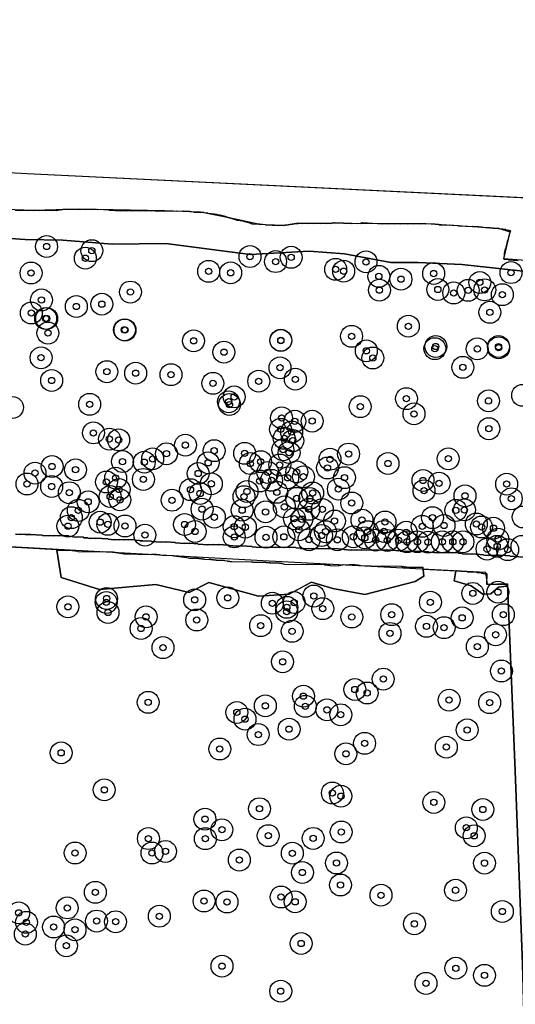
# Model space of a CAD drawing. Header units: inches. Extents: x 128668 to 131679, y 413272 to 413787.
# Tile 66 of 116: x 130432 to 130511, y 413401 to 413558. Entities that reach past the tile are written whole.
import ezdxf

# ---------------------------------------------------------------- set-up
doc = ezdxf.new("R2010")
doc.units = ezdxf.units.IN
doc.header["$MEASUREMENT"] = 0
doc.header["$PDMODE"] = 33
doc.header["$PDSIZE"] = -3
for name, color, linetype in [('Niet gedetecteerde gebieden (D-gebied) (ca. 44.659 m2)', 1, 'Continuous'), ('Onderzoeksgebied Capelsche UW (ca. 743.790 m2)', 5, 'Continuous'), ('Significante objecten binnen onderzoeksgebied', 3, 'Continuous'), ('Veiligheidsmarge objecten d.d. 230531', 6, 'Continuous'), ('Verstoorde gebieden (C-gebied) (ca. 90.096 m2)', 40, 'Continuous'), ('Vrijgegeven gebieden (A+B gebied) (ca. 609.035 m2)', 3, 'Continuous')]:
    doc.layers.add(name, color=color, linetype=linetype)

msp = doc.modelspace()

# ---------------------------------------------------------------- linework, layer by layer
at = {"layer": 'Niet gedetecteerde gebieden (D-gebied) (ca. 44.659 m2)'}
for points in [[(130329.94, 413539.37, 0), (130433.21, 413533.81, 0), (130543.9, 413528.43, 0)], [(130518.51, 413519.48, 0), (130509.43, 413520.14, 0), (130510.42, 413524.39, 0), (130508.62, 413524.99, 0), (130496.97, 413525.73, 0), (130485.06, 413525.79, 0), (130476.6, 413525.85, 0), (130474.28, 413525.48, 0), (130471.33, 413525.59, 0), (130469.94, 413525.72, 0), (130466.27, 413526.52, 0), (130460.92, 413527.62, 0), (130455.18, 413527.83, 0), (130441.52, 413528.09, 0), (130434.2, 413527.89, 0), (130417.91, 413528.44, 0)], [(130431.37, 413476.13, 0), (130432.12, 413476.08, 0), (130432.17, 413476.13, 0), (130432.92, 413476.08, 0), (130432.97, 413476.12, 0), (130433.72, 413476.07, 0), (130433.77, 413476.12, 0), (130435.62, 413475.99, 0), (130435.67, 413475.94, 0), (130436.66, 413475.87, 0), (130436.72, 413475.92, 0), (130437.46, 413475.87, 0), (130437.52, 413475.92, 0), (130438.27, 413475.87, 0), (130438.32, 413475.91, 0), (130438.92, 413475.87, 0), (130438.97, 413475.92, 0), (130439.82, 413475.86, 0), (130439.87, 413475.81, 0), (130440.46, 413475.77, 0), (130440.51, 413475.71, 0), (130441.16, 413475.67, 0), (130441.21, 413475.72, 0), (130442.21, 413475.65, 0), (130442.26, 413475.59, 0), (130442.91, 413475.55, 0), (130442.95, 413475.5, 0), (130443.35, 413475.47, 0), (130443.4, 413475.52, 0), (130444.15, 413475.47, 0), (130444.21, 413475.51, 0), (130446.1, 413475.38, 0), (130446.15, 413475.33, 0), (130447.1, 413475.27, 0), (130447.15, 413475.31, 0), (130447.9, 413475.26, 0), (130447.95, 413475.31, 0), (130448.7, 413475.26, 0), (130448.75, 413475.31, 0), (130449.4, 413475.26, 0), (130449.45, 413475.31, 0), (130450.4, 413475.24, 0), (130450.45, 413475.19, 0), (130451.2, 413475.14, 0), (130451.24, 413475.09, 0), (130451.64, 413475.06, 0), (130451.69, 413475.11, 0), (130453.04, 413475.02, 0), (130453.09, 413474.96, 0), (130454.58, 413474.86, 0), (130454.64, 413474.91, 0), (130455.39, 413474.86, 0), (130455.44, 413474.9, 0), (130456.89, 413474.81, 0), (130456.93, 413474.75, 0), (130458.38, 413474.65, 0), (130458.43, 413474.7, 0), (130459.13, 413474.65, 0), (130459.18, 413474.7, 0), (130460.53, 413474.61, 0), (130460.58, 413474.56, 0), (130462.12, 413474.45, 0), (130462.18, 413474.5, 0), (130462.93, 413474.45, 0), (130462.98, 413474.49, 0), (130463.73, 413474.44, 0), (130463.78, 413474.49, 0), (130465.48, 413474.37, 0), (130465.52, 413474.32, 0), (130466.67, 413474.24, 0), (130466.72, 413474.29, 0), (130467.47, 413474.24, 0), (130467.52, 413474.29, 0), (130469.12, 413474.18, 0), (130469.17, 413474.12, 0), (130470.41, 413474.04, 0), (130470.47, 413474.09, 0), (130471.22, 413474.04, 0), (130471.27, 413474.08, 0), (130472.02, 413474.03, 0), (130472.07, 413474.08, 0), (130472.82, 413474.03, 0), (130472.87, 413474.07, 0), (130473.62, 413474.02, 0), (130473.67, 413474.07, 0), (130474.42, 413474.02, 0), (130474.47, 413474.07, 0), (130475.12, 413474.02, 0), (130475.18, 413474.07, 0), (130476.17, 413474, 0), (130476.22, 413473.95, 0), (130476.87, 413473.9, 0), (130476.92, 413473.85, 0), (130477.36, 413473.82, 0), (130477.42, 413473.87, 0), (130478.17, 413473.82, 0), (130478.22, 413473.86, 0), (130478.92, 413473.82, 0), (130478.97, 413473.86, 0), (130479.72, 413473.81, 0), (130479.77, 413473.86, 0), (130480.52, 413473.81, 0), (130480.57, 413473.85, 0), (130481.32, 413473.8, 0), (130481.38, 413473.85, 0), (130482.12, 413473.8, 0), (130482.18, 413473.84, 0), (130483.82, 413473.73, 0), (130483.87, 413473.68, 0), (130485.07, 413473.6, 0), (130485.12, 413473.65, 0), (130485.87, 413473.6, 0), (130485.92, 413473.64, 0), (130486.67, 413473.59, 0), (130486.72, 413473.64, 0), (130487.47, 413473.59, 0), (130487.52, 413473.63, 0), (130488.27, 413473.58, 0), (130488.33, 413473.63, 0), (130489.07, 413473.58, 0), (130489.13, 413473.63, 0), (130489.88, 413473.57, 0), (130489.93, 413473.62, 0), (130490.68, 413473.57, 0), (130490.73, 413473.62, 0), (130492.83, 413473.48, 0), (130492.87, 413473.42, 0), (130493.62, 413473.37, 0), (130493.67, 413473.42, 0), (130494.42, 413473.37, 0), (130494.48, 413473.41, 0), (130495.22, 413473.36, 0), (130495.28, 413473.41, 0), (130495.97, 413473.36, 0), (130496.03, 413473.41, 0), (130497.38, 413473.32, 0), (130497.42, 413473.26, 0), (130498.97, 413473.16, 0), (130499.02, 413473.21, 0), (130499.77, 413473.16, 0), (130499.82, 413473.2, 0), (130500.57, 413473.15, 0), (130500.62, 413473.2, 0), (130501.22, 413473.16, 0), (130501.28, 413473.2, 0), (130502.12, 413473.15, 0), (130502.17, 413473.09, 0), (130502.77, 413473.05, 0), (130502.82, 413473, 0), (130503.51, 413472.95, 0), (130503.57, 413473, 0), (130504.32, 413472.95, 0), (130504.37, 413472.99, 0), (130506.16, 413472.87, 0), (130506.21, 413472.82, 0), (130507.26, 413472.75, 0), (130507.31, 413472.8, 0), (130508.06, 413472.74, 0), (130508.11, 413472.79, 0), (130508.86, 413472.74, 0), (130508.91, 413472.79, 0), (130510.41, 413472.69, 0), (130510.46, 413472.63, 0), (130511.8, 413472.54, 0)], [(130513.53, 413367.01, 0), (130512.4, 413407.45, 0), (130511.26, 413438.34, 0), (130510.03, 413468.19, 0), (130506.8, 413468.1, 0), (130506.53, 413470.03, 0), (130470.91, 413471.87, 0), (130422.72, 413474.53, 0)]]:
    msp.add_polyline3d(points, dxfattribs=at)
at = {"layer": 'Onderzoeksgebied Capelsche UW (ca. 743.790 m2)'}
msp.add_lwpolyline([(130089.54, 413558.37), (130160.34, 413551.54), (130245.27, 413544.66), (130329.94, 413539.37), (130433.21, 413533.81), (130596.45, 413525.88), (130794.34, 413521.64), (130920.33, 413521.11)], dxfattribs=at)
at = {"layer": 'Significante objecten binnen onderzoeksgebied'}
for p in [(130436.32, 413522.12), (130442.52, 413520.25), (130443.56, 413521.45), (130468.84, 413520.51), (130475.43, 413520.4), (130472.94, 413519.71), (130487.4, 413519.66), (130433.84, 413517.88), (130462.23, 413518.15), (130465.76, 413517.92), (130482.54, 413518.47), (130483.83, 413518.18), (130489.44, 413517.36), (130498.22, 413517.8), (130510.57, 413517.95), (130492.98, 413516.9), (130505.59, 413516.38), (130449.73, 413514.84), (130489.54, 413515.14), (130498.88, 413515.25), (130501.42, 413514.7), (130503.73, 413515.12), (130506.38, 413515.18), (130509.19, 413514.42), (130435.5, 413513.58), (130441.07, 413512.53), (130445.16, 413512.9), (130433.89, 413511.49), (130507.2, 413511.61), (130436.18, 413510.62), (130436.33, 413510.62), (130494.17, 413509.38), (130436.53, 413508.29), (130448.77, 413508.81), (130448.86, 413508.77), (130485.09, 413507.77), (130459.82, 413507.05), (130473.77, 413507.09), (130473.78, 413507.14), (130498.55, 413506.14), (130508.58, 413506.13), (130464.67, 413505.24), (130487.44, 413505.45), (130498.4, 413505.8), (130505.18, 413505.76), (130508.6, 413505.94), (130435.44, 413504.34), (130488.48, 413504.3), (130445.96, 413502.11), (130450.56, 413501.88), (130456.21, 413501.64), (130473.65, 413502.74), (130502.88, 413502.81), (130437.13, 413500.71), (130462.91, 413500.25), (130470.24, 413500.59), (130476.1, 413500.91), (130443.2, 413496.9), (130465.42, 413497.31), (130465.56, 413496.86), (130466.31, 413498.09), (130493.86, 413497.81), (130506.98, 413497.45), (130486.47, 413496.52), (130495.07, 413495.37), (130473.89, 413494.73), (130476.01, 413494.19), (130478.79, 413494.22), (130443.81, 413492.33), (130473.73, 413492.9), (130475.51, 413492.48), (130507.03, 413493), (130446.37, 413491.34), (130447.84, 413491.21), (130458.52, 413490.38), (130474.32, 413491.46), (130475.7, 413491.09), (130455.49, 413489), (130463.12, 413489.5), (130468, 413489.06), (130474.11, 413489.64), (130475.09, 413489.19), (130484.61, 413488.95), (130448.46, 413487.75), (130451.94, 413487.66), (130453.29, 413488.18), (130462.15, 413487.55), (130468.89, 413487.43), (130470.54, 413487.73), (130473.6, 413487.21), (130481.64, 413488.12), (130490.91, 413487.44), (130500.54, 413488.2), (130434.47, 413485.91), (130437.2, 413486.96), (130440.95, 413486.44), (130460.56, 413485.85), (130471.69, 413486.02), (130476.32, 413486.1), (130481.23, 413486.73), (130433.18, 413484.16), (130445.89, 413484.48), (130447.36, 413485.11), (130451.8, 413484.9), (130462.67, 413484.2), (130470.4, 413484.64), (130472.3, 413484.75), (130474.86, 413485.15), (130477.39, 413485.32), (130483.95, 413485.18), (130496.5, 413484.73), (130499.08, 413484.29), (130509.88, 413484.15), (130437.14, 413483.76), (130439.95, 413482.77), (130447.91, 413483.29), (130459.33, 413483.26), (130460.87, 413482.65), (130468.37, 413482.97), (130473.13, 413482.83), (130478.87, 413482.73), (130482.98, 413483.35), (130496.67, 413483.09), (130442.97, 413481.32), (130446.49, 413482.16), (130448.04, 413481.63), (130456.39, 413481.57), (130467.88, 413482.14), (130476.3, 413481.88), (130478.41, 413481.84), (130485.11, 413481.13), (130503.22, 413482.27), (130510.62, 413481.81), (130441.4, 413479.95), (130461.18, 413480.15), (130467.59, 413479.98), (130471.33, 413479.71), (130474.33, 413480.51), (130478.25, 413480.12), (130480.41, 413480.1), (130501.75, 413479.95), (130503.13, 413480.03), (130440.27, 413478.78), (130444.89, 413478.07), (130446.11, 413477.72), (130458.38, 413477.7), (130463.15, 413478.86), (130475.95, 413478.61), (130477.13, 413478.54), (130482.35, 413478.25), (130486.75, 413478.4), (130490.43, 413478.1), (130498.02, 413478.78), (130505.04, 413477.78), (130439.73, 413477.43), (130448.86, 413477.46), (130460.06, 413476.58), (130466.31, 413477.34), (130468.09, 413477.27), (130476.66, 413476.84), (130480.92, 413476.54), (130487.64, 413476.54), (130490.27, 413476.59), (130493.81, 413476.46), (130496.39, 413477.4), (130499.87, 413477.54), (130505.87, 413477.3), (130507.78, 413477.11), (130452.04, 413476), (130466.33, 413475.71), (130471.41, 413475.66), (130474.25, 413475.72), (130478.28, 413475.26), (130480.29, 413475.94), (130482.82, 413475.25), (130485.36, 413475.73), (130487.2, 413475.56), (130488.92, 413475.2), (130490.8, 413475.15), (130492.62, 413475.18), (130493.94, 413474.93), (130495.62, 413474.92), (130497.32, 413474.87), (130499.59, 413474.92), (130501.28, 413474.92), (130502.89, 413474.92), (130508.48, 413475.36), (130506.75, 413473.76), (130508.36, 413474.2), (130510.04, 413473.68), (130504.47, 413466.68), (130508.48, 413466.88), (130445.86, 413465.24), (130445.91, 413465.87), (130460, 413465.65), (130465.29, 413465.98), (130472.42, 413465.11), (130475.91, 413465.22), (130479.05, 413466.26), (130497.69, 413465.27), (130439.73, 413464.54), (130446.14, 413463.63), (130474.71, 413463.75), (130474.73, 413464.46), (130480.48, 413464.24), (130452.23, 413462.94), (130460.33, 413462.44), (130485.12, 413462.92), (130491.51, 413463.29), (130502.77, 413462.78), (130509.36, 413463.28), (130451.43, 413461.07), (130470.55, 413461.52), (130475.58, 413460.63), (130497.07, 413461.43), (130499.88, 413461.21), (130491.23, 413460.29), (130508.11, 413460.07), (130454.93, 413458.02), (130505.2, 413458.16), (130474.05, 413455.75), (130509.05, 413454.28), (130490.15, 413452.99), (130485.61, 413451.32), (130477.39, 413450.26), (130487.58, 413450.77), (130500.68, 413449.63), (130452.56, 413449.27), (130471.29, 413448.71), (130477.69, 413448.63), (130481.14, 413448.07), (130507.16, 413449.23), (130466.74, 413447.66), (130468.05, 413446.58), (130483.36, 413447.29), (130475.09, 413444.99), (130503.57, 413444.87), (130470.16, 413444.12), (130464.01, 413441.81), (130487.17, 413442.73), (130500.23, 413442.12), (130438.65, 413441.2), (130484.18, 413441.05), (130445.54, 413435.29), (130482.02, 413434.79), (130483.38, 413434.28), (130470.37, 413432.27), (130498.24, 413433.28), (130506.07, 413432.15), (130461.64, 413430.6), (130464.35, 413428.91), (130503.43, 413429.23), (130452.6, 413427.5), (130461.71, 413427.49), (130471.76, 413427.96), (130478.95, 413427.53), (130483.43, 413428.55), (130504.69, 413427.94), (130440.88, 413425.2), (130453.18, 413425.19), (130455.33, 413425.45), (130475.61, 413425.16), (130467.14, 413424.07), (130482.68, 413423.6), (130506.34, 413423.58), (130477.23, 413422.08), (130483.32, 413420.09), (130444.12, 413418.91), (130473.82, 413418.16), (130489.79, 413418.45), (130501.71, 413419.25), (130439.62, 413416.42), (130461.5, 413417.53), (130465.16, 413417.37), (130476.06, 413417.39), (130431.85, 413415.64), (130454.35, 413415.09), (130509.2, 413415.85), (130433.1, 413414.11), (130437.44, 413413.37), (130444.31, 413414.32), (130447.35, 413414.21), (130495.14, 413413.87), (130432.93, 413412.24), (130440.86, 413412.93), (130439.49, 413410.37), (130477.02, 413410.73), (130464.36, 413407.11), (130501.76, 413406.78), (130506.34, 413405.64), (130496.98, 413404.36), (130473.76, 413403.12)]:
    msp.add_point(p, dxfattribs=at)
at = {"layer": 'Veiligheidsmarge objecten d.d. 230531', "color": 6, "linetype": 'Continuous', "lineweight": 25}
for centre in [(130436.32, 413522.12), (130443.56, 413521.45), (130468.84, 413520.51), (130442.52, 413520.25), (130472.94, 413519.71), (130475.43, 413520.4), (130487.4, 413519.66), (130433.84, 413517.88), (130462.23, 413518.15), (130465.76, 413517.92), (130482.54, 413518.47), (130483.83, 413518.18), (130489.44, 413517.36), (130498.22, 413517.8), (130510.57, 413517.95), (130492.98, 413516.9), (130505.59, 413516.38), (130449.73, 413514.84), (130489.54, 413515.14), (130498.88, 413515.25), (130501.42, 413514.7), (130503.73, 413515.12), (130506.38, 413515.18), (130509.19, 413514.42), (130435.5, 413513.58), (130445.16, 413512.9), (130433.89, 413511.49), (130441.07, 413512.53), (130507.2, 413511.61), (130436.18, 413510.62), (130436.33, 413510.62), (130436.53, 413508.29), (130448.77, 413508.81), (130448.86, 413508.77), (130494.17, 413509.38), (130459.82, 413507.05), (130473.77, 413507.09), (130473.78, 413507.14), (130485.09, 413507.77), (130464.67, 413505.24), (130487.44, 413505.45), (130498.4, 413505.8), (130498.55, 413506.14), (130505.18, 413505.76), (130508.58, 413506.13), (130508.6, 413505.94), (130435.44, 413504.34), (130488.48, 413504.3), (130445.96, 413502.11), (130450.56, 413501.88), (130456.21, 413501.64), (130473.65, 413502.74), (130502.88, 413502.81), (130437.13, 413500.71), (130462.91, 413500.25), (130470.24, 413500.59), (130476.1, 413500.91), (130443.2, 413496.9), (130465.42, 413497.31), (130466.31, 413498.09), (130493.86, 413497.81), (130506.98, 413497.45), (130512.45, 413498.33), (130430.88, 413496.4), (130465.56, 413496.86), (130486.47, 413496.52), (130495.07, 413495.37), (130473.89, 413494.73), (130476.01, 413494.19), (130478.79, 413494.22), (130443.81, 413492.33), (130473.73, 413492.9), (130475.51, 413492.48), (130507.03, 413493), (130446.37, 413491.34), (130447.84, 413491.21), (130474.32, 413491.46), (130475.7, 413491.09), (130458.52, 413490.38), (130463.12, 413489.5), (130468, 413489.06), (130474.11, 413489.64), (130475.09, 413489.19), (130448.46, 413487.75), (130451.94, 413487.66), (130453.29, 413488.18), (130455.49, 413489), (130462.15, 413487.55), (130470.54, 413487.73), (130481.64, 413488.12), (130484.61, 413488.95), (130500.54, 413488.2), (130434.47, 413485.91), (130437.2, 413486.96), (130440.95, 413486.44), (130468.89, 413487.43), (130471.69, 413486.02), (130473.6, 413487.21), (130476.32, 413486.1), (130481.23, 413486.73), (130490.91, 413487.44), (130445.89, 413484.48), (130447.36, 413485.11), (130451.8, 413484.9), (130460.56, 413485.85), (130470.4, 413484.64), (130472.3, 413484.75), (130474.86, 413485.15), (130477.39, 413485.32), (130483.95, 413485.18), (130496.5, 413484.73), (130433.18, 413484.16), (130437.14, 413483.76), (130439.95, 413482.77), (130447.91, 413483.29), (130459.33, 413483.26), (130462.67, 413484.2), (130468.37, 413482.97), (130473.13, 413482.83), (130478.87, 413482.73), (130482.98, 413483.35), (130496.67, 413483.09), (130499.08, 413484.29), (130509.88, 413484.15), (130442.97, 413481.32), (130446.49, 413482.16), (130448.04, 413481.63), (130456.39, 413481.57), (130460.87, 413482.65), (130467.88, 413482.14), (130476.3, 413481.88), (130478.41, 413481.84), (130503.22, 413482.27), (130510.62, 413481.81), (130441.4, 413479.95), (130461.18, 413480.15), (130467.59, 413479.98), (130471.33, 413479.71), (130474.33, 413480.51), (130478.25, 413480.12), (130480.41, 413480.1), (130485.11, 413481.13), (130501.75, 413479.95), (130503.13, 413480.03), (130440.27, 413478.78), (130444.89, 413478.07), (130463.15, 413478.86), (130475.95, 413478.61), (130477.13, 413478.54), (130482.35, 413478.25), (130486.75, 413478.4), (130490.43, 413478.1), (130498.02, 413478.78), (130512.52, 413478.89), (130439.73, 413477.43), (130446.11, 413477.72), (130448.86, 413477.46), (130458.38, 413477.7), (130460.06, 413476.58), (130466.31, 413477.34), (130468.09, 413477.27), (130476.66, 413476.84), (130480.92, 413476.54), (130487.64, 413476.54), (130490.27, 413476.59), (130493.81, 413476.46), (130496.39, 413477.4), (130499.87, 413477.54), (130505.04, 413477.78), (130505.87, 413477.3), (130507.78, 413477.11), (130452.04, 413476), (130466.33, 413475.71), (130471.41, 413475.66), (130474.25, 413475.72), (130478.28, 413475.26), (130480.29, 413475.94), (130482.82, 413475.25), (130485.36, 413475.73), (130487.2, 413475.56), (130488.92, 413475.2), (130490.8, 413475.15), (130492.62, 413475.18), (130493.94, 413474.93), (130495.62, 413474.92), (130497.32, 413474.87), (130499.59, 413474.92), (130501.28, 413474.92), (130502.89, 413474.92), (130508.48, 413475.36), (130506.75, 413473.76), (130508.36, 413474.2), (130510.04, 413473.68), (130512.33, 413474.2), (130445.91, 413465.87), (130460, 413465.65), (130465.29, 413465.98), (130479.05, 413466.26), (130504.47, 413466.68), (130508.48, 413466.88), (130439.73, 413464.54), (130445.86, 413465.24), (130472.42, 413465.11), (130474.73, 413464.46), (130475.91, 413465.22), (130480.48, 413464.24), (130497.69, 413465.27), (130446.14, 413463.63), (130452.23, 413462.94), (130460.33, 413462.44), (130474.71, 413463.75), (130485.12, 413462.92), (130491.51, 413463.29), (130502.77, 413462.78), (130509.36, 413463.28), (130451.43, 413461.07), (130470.55, 413461.52), (130497.07, 413461.43), (130499.88, 413461.21), (130475.58, 413460.63), (130491.23, 413460.29), (130508.11, 413460.07), (130454.93, 413458.02), (130505.2, 413458.16), (130474.05, 413455.75), (130490.15, 413452.99), (130509.05, 413454.28), (130485.61, 413451.32), (130477.39, 413450.26), (130487.58, 413450.77), (130452.56, 413449.27), (130471.29, 413448.71), (130477.69, 413448.63), (130500.68, 413449.63), (130507.16, 413449.23), (130466.74, 413447.66), (130468.05, 413446.58), (130481.14, 413448.07), (130483.36, 413447.29), (130475.09, 413444.99), (130470.16, 413444.12), (130503.57, 413444.87), (130464.01, 413441.81), (130487.17, 413442.73), (130500.23, 413442.12), (130438.65, 413441.2), (130484.18, 413441.05), (130445.54, 413435.29), (130482.02, 413434.79), (130483.38, 413434.28), (130498.24, 413433.28), (130470.37, 413432.27), (130506.07, 413432.15), (130461.64, 413430.6), (130503.43, 413429.23), (130464.35, 413428.91), (130471.76, 413427.96), (130483.43, 413428.55), (130504.69, 413427.94), (130452.6, 413427.5), (130461.71, 413427.49), (130478.95, 413427.53), (130440.88, 413425.2), (130453.18, 413425.19), (130455.33, 413425.45), (130475.61, 413425.16), (130467.14, 413424.07), (130482.68, 413423.6), (130506.34, 413423.58), (130477.23, 413422.08), (130483.32, 413420.09), (130444.12, 413418.91), (130489.79, 413418.45), (130501.71, 413419.25), (130461.5, 413417.53), (130465.16, 413417.37), (130473.82, 413418.16), (130476.06, 413417.39), (130431.85, 413415.64), (130439.62, 413416.42), (130454.35, 413415.09), (130509.2, 413415.85), (130433.1, 413414.11), (130444.31, 413414.32), (130447.35, 413414.21), (130495.14, 413413.87), (130432.93, 413412.24), (130437.44, 413413.37), (130440.86, 413412.93), (130439.49, 413410.37), (130477.02, 413410.73), (130464.36, 413407.11), (130501.76, 413406.78), (130506.34, 413405.64), (130496.98, 413404.36), (130473.76, 413403.12)]:
    msp.add_circle(centre, 1.75, dxfattribs=at)
at = {"layer": 'Verstoorde gebieden (C-gebied) (ca. 90.096 m2)'}
for points in [[(130431.3, 413527.95), (130432.2, 413527.9), (130432.25, 413527.95), (130433.2, 413527.9), (130433.25, 413527.94), (130434.2, 413527.89), (130434.25, 413527.94), (130435.2, 413527.89), (130435.25, 413527.93), (130436.2, 413527.88), (130436.26, 413527.93), (130437.2, 413527.88), (130437.26, 413527.92), (130437.91, 413527.89), (130437.96, 413527.93), (130438.11, 413527.93), (130438.16, 413527.97), (130438.36, 413527.96), (130438.41, 413528.01), (130438.56, 413528), (130438.62, 413528.05), (130438.92, 413528.03), (130438.97, 413528.08), (130440.52, 413528.09), (130441.47, 413528.04), (130441.52, 413528.09), (130442.47, 413528.04), (130442.52, 413528.08), (130443.47, 413528.03), (130443.52, 413528.08), (130444.47, 413528.02), (130444.53, 413528.07), (130446.27, 413527.98), (130446.32, 413527.92), (130448.17, 413527.82), (130448.22, 413527.87), (130449.17, 413527.82), (130449.22, 413527.86), (130450.12, 413527.81), (130450.17, 413527.86), (130451.12, 413527.81), (130451.17, 413527.86), (130452.12, 413527.8), (130452.17, 413527.85), (130453.12, 413527.8), (130453.18, 413527.85), (130454.12, 413527.79), (130454.18, 413527.84), (130455.13, 413527.79), (130455.18, 413527.84), (130456.13, 413527.78), (130456.18, 413527.83), (130457.13, 413527.78), (130457.18, 413527.82), (130458.13, 413527.77), (130458.18, 413527.82), (130459.18, 413527.76), (130459.23, 413527.71), (130459.83, 413527.68), (130459.87, 413527.63), (130460.87, 413527.57), (130460.92, 413527.62), (130461.42, 413527.59), (130461.47, 413527.54), (130462.07, 413527.5), (130462.12, 413527.45), (130462.67, 413527.42), (130462.71, 413527.37), (130463.11, 413527.35), (130463.16, 413527.29), (130463.56, 413527.27), (130463.61, 413527.22), (130464.01, 413527.2), (130464.05, 413527.15), (130464.25, 413527.13), (130464.3, 413527.08), (130464.45, 413527.07), (130464.5, 413527.02), (130464.7, 413527.01), (130464.74, 413526.96), (130464.89, 413526.95), (130464.94, 413526.9), (130465.09, 413526.89), (130465.14, 413526.83), (130465.34, 413526.82), (130465.38, 413526.77), (130465.53, 413526.76), (130465.58, 413526.71), (130465.73, 413526.7), (130465.78, 413526.65), (130465.88, 413526.64), (130465.93, 413526.59), (130466.07, 413526.58), (130466.12, 413526.53), (130466.27, 413526.52), (130466.32, 413526.47), (130466.47, 413526.46), (130466.52, 413526.41), (130466.67, 413526.4), (130466.71, 413526.35), (130467.21, 413526.32), (130467.26, 413526.27), (130467.71, 413526.24), (130467.76, 413526.19), (130467.91, 413526.18), (130467.95, 413526.13), (130468.15, 413526.12), (130468.2, 413526.07), (130468.35, 413526.06), (130468.4, 413526), (130468.55, 413526), (130468.59, 413525.94), (130468.74, 413525.94), (130468.79, 413525.88), (130468.94, 413525.87), (130468.99, 413525.82), (130469.14, 413525.81), (130469.18, 413525.76), (130471.28, 413525.64), (130471.33, 413525.59), (130473.47, 413525.47), (130473.53, 413525.52), (130474.28, 413525.48), (130474.33, 413525.53), (130474.48, 413525.52), (130474.53, 413525.57), (130474.73, 413525.55), (130474.78, 413525.6), (130474.93, 413525.59), (130474.99, 413525.64), (130475.19, 413525.63), (130475.24, 413525.68), (130475.44, 413525.67), (130475.49, 413525.71), (130475.64, 413525.7), (130475.69, 413525.75), (130475.89, 413525.74), (130475.95, 413525.79), (130476.15, 413525.78), (130476.2, 413525.82), (130476.55, 413525.81), (130476.6, 413525.85), (130477.2, 413525.82), (130477.25, 413525.87), (130478.05, 413525.82), (130478.1, 413525.87), (130479.05, 413525.82), (130479.1, 413525.86), (130480.05, 413525.81), (130480.11, 413525.86), (130481.05, 413525.81), (130481.11, 413525.85), (130481.71, 413525.82), (130481.76, 413525.87), (130481.91, 413525.86), (130481.96, 413525.91), (130482.11, 413525.9), (130482.16, 413525.95), (130482.36, 413525.93), (130482.42, 413525.98), (130483.76, 413525.91), (130483.81, 413525.86), (130485.06, 413525.79), (130485.11, 413525.83), (130486.01, 413525.78), (130486.06, 413525.83), (130486.46, 413525.81), (130486.51, 413525.86), (130486.61, 413525.85), (130486.67, 413525.9), (130486.77, 413525.89), (130486.82, 413525.94), (130490.01, 413525.76), (130490.07, 413525.81), (130491.02, 413525.76), (130491.07, 413525.81), (130492.02, 413525.75), (130492.07, 413525.8), (130492.97, 413525.75), (130493.02, 413525.8), (130493.97, 413525.75), (130494.02, 413525.79), (130494.97, 413525.74), (130495.02, 413525.79), (130495.97, 413525.74), (130496.02, 413525.78), (130496.97, 413525.73), (130497.03, 413525.78), (130497.97, 413525.72), (130498.03, 413525.77), (130498.43, 413525.75), (130498.47, 413525.7), (130499.02, 413525.67), (130499.07, 413525.61), (130500.67, 413525.53), (130500.72, 413525.57), (130502.17, 413525.49), (130502.21, 413525.44), (130504.36, 413525.32), (130504.41, 413525.37), (130505.31, 413525.32), (130505.36, 413525.27), (130505.86, 413525.24), (130505.91, 413525.19), (130507.05, 413525.12), (130507.11, 413525.17), (130507.16, 413525.17), (130507.2, 413525.12), (130507.7, 413525.09), (130507.75, 413525.04), (130509.25, 413524.95), (130509.29, 413524.9), (130509.64, 413524.88), (130509.69, 413524.83), (130509.94, 413524.81), (130509.99, 413524.76), (130510.24, 413524.75), (130510.28, 413524.7), (130510.43, 413524.69), (130510.48, 413524.63), (130510.48, 413524.58), (130510.43, 413524.54), (130510.42, 413524.39), (130510.37, 413524.34), (130510.35, 413524.14), (130510.3, 413524.09), (130510.29, 413523.89), (130510.24, 413523.85), (130510.23, 413523.7), (130510.18, 413523.65), (130510.17, 413523.45), (130510.11, 413523.4), (130510.11, 413523.25), (130510.05, 413523.21), (130510.04, 413523.01), (130509.99, 413522.96), (130509.98, 413522.76), (130509.93, 413522.71), (130509.91, 413522.51), (130509.86, 413522.47), (130509.85, 413522.32), (130509.8, 413522.27), (130509.79, 413522.07), (130509.74, 413522.02), (130509.73, 413521.87), (130509.68, 413521.82), (130509.66, 413521.62), (130509.61, 413521.58), (130509.6, 413521.38), (130509.55, 413521.33), (130509.54, 413521.13), (130509.48, 413521.08), (130509.43, 413520.09), (130510.13, 413520.05), (130510.18, 413519.99), (130511.72, 413519.91)], [(130514.03, 413518.04), (130502.72, 413519.24), (130495.73, 413519.58), (130491.38, 413519.56), (130488.24, 413520.14), (130483.96, 413520.93), (130478.3, 413521.36), (130468.9, 413520.85), (130463.98, 413521.48), (130455.4, 413522.59), (130446.87, 413522.51), (130438.91, 413523.15), (130432.87, 413523.23), (130428.16, 413523.54)]]:
    msp.add_lwpolyline(points, dxfattribs=at)
for points in [[(130465.93, 413471.8), (130469.02, 413471.74), (130469.23, 413471.73), (130469.28, 413471.68), (130470.63, 413471.65), (130470.68, 413471.7), (130471.38, 413471.69), (130471.43, 413471.64), (130471.98, 413471.63), (130472.02, 413471.57), (130473.47, 413471.55), (130473.52, 413471.49), (130473.87, 413471.49), (130473.92, 413471.44), (130474.22, 413471.43), (130474.27, 413471.38), (130477.92, 413471.31), (130477.97, 413471.35), (130480.72, 413471.3), (130480.77, 413471.25), (130481.17, 413471.24), (130481.22, 413471.19), (130481.62, 413471.18), (130481.67, 413471.13), (130482.92, 413471.1), (130482.97, 413471.15), (130483.12, 413471.15), (130483.17, 413471.2), (130483.37, 413471.19), (130483.42, 413471.24), (130483.67, 413471.24), (130483.72, 413471.29), (130484.72, 413471.27), (130484.77, 413471.32), (130485.57, 413471.3), (130485.62, 413471.25), (130486.02, 413471.24), (130486.07, 413471.19), (130486.42, 413471.18), (130486.47, 413471.13), (130489.97, 413471.06), (130490.02, 413471.11), (130493.07, 413471.05), (130493.12, 413471), (130493.47, 413470.99), (130493.51, 413470.94), (130493.86, 413470.93), (130493.91, 413470.88), (130495.46, 413470.85), (130495.51, 413470.9), (130496.49, 413470.88), (130496.63, 413469.44), (130495.27, 413468.6), (130487.18, 413466.51), (130482.08, 413467.45), (130478.66, 413468.5), (130475.1, 413466.58), (130470.18, 413466.25), (130462.25, 413468.42), (130459.1, 413466.85), (130453.8, 413468.1), (130444.78, 413467.3), (130438.65, 413469.22), (130437.95, 413473.57), (130439.71, 413473.53), (130439.76, 413473.58), (130440.36, 413473.57), (130440.41, 413473.52), (130440.86, 413473.51), (130440.91, 413473.46), (130441.26, 413473.45), (130441.31, 413473.4), (130445.26, 413473.32), (130445.31, 413473.37), (130446.91, 413473.33), (130446.96, 413473.28), (130447.31, 413473.28), (130447.35, 413473.23), (130447.7, 413473.22), (130447.75, 413473.17), (130448, 413473.16), (130448.05, 413473.11), (130448.35, 413473.11), (130448.4, 413473.05), (130448.7, 413473.05), (130448.75, 413473), (130453.1, 413472.91), (130453.15, 413472.96), (130453.85, 413472.94), (130453.9, 413472.89), (130454.35, 413472.88), (130454.4, 413472.83), (130454.85, 413472.82), (130454.9, 413472.77), (130456.55, 413472.74), (130456.6, 413472.69), (130457.04, 413472.68), (130457.09, 413472.63), (130457.44, 413472.62), (130457.49, 413472.57), (130457.84, 413472.56), (130457.89, 413472.51), (130458.24, 413472.5), (130458.29, 413472.45), (130458.64, 413472.45), (130458.69, 413472.4), (130458.99, 413472.39), (130459.04, 413472.34), (130459.99, 413472.32), (130460.04, 413472.37), (130460.09, 413472.37), (130460.14, 413472.32), (130460.59, 413472.31), (130460.64, 413472.26), (130461.04, 413472.25), (130461.09, 413472.2), (130461.44, 413472.19), (130461.48, 413472.14), (130462.33, 413472.12), (130462.39, 413472.17), (130462.54, 413472.17), (130462.58, 413472.12), (130462.98, 413472.11), (130463.03, 413472.06), (130463.38, 413472.05), (130463.43, 413472), (130464.73, 413471.97), (130464.78, 413471.92), (130465.18, 413471.91), (130465.23, 413471.86), (130465.58, 413471.86), (130465.63, 413471.8)], [(130503.1, 413470.24), (130503.55, 413470.18), (130503.6, 413470.13), (130505.05, 413470.1), (130505.1, 413470.05), (130505.45, 413470.05), (130505.5, 413470), (130505.8, 413469.99), (130505.85, 413469.94), (130506.1, 413469.93), (130506.14, 413469.88), (130506.64, 413469.87), (130506.69, 413469.82), (130506.66, 413468.17), (130509.81, 413468.11), (130509.86, 413468.06), (130509.85, 413467.85), (130508.6, 413467.67), (130507.37, 413466.63), (130506.06, 413466.54), (130504.23, 413467.91), (130501.51, 413468.69), (130501.77, 413470.27), (130502.4, 413470.26), (130502.45, 413470.31), (130502.6, 413470.3), (130502.65, 413470.25)]]:
    msp.add_lwpolyline(points, close=True, dxfattribs=at)
at = {"layer": 'Vrijgegeven gebieden (A+B gebied) (ca. 609.035 m2)'}
for points in [[(130428.16, 413523.54, 0), (130432.87, 413523.23, 0), (130438.91, 413523.15, 0), (130446.87, 413522.51, 0), (130455.4, 413522.59, 0), (130463.98, 413521.48, 0), (130468.9, 413520.85, 0), (130478.3, 413521.36, 0), (130483.96, 413520.93, 0), (130488.24, 413520.14, 0), (130491.38, 413519.56, 0), (130495.73, 413519.58, 0), (130502.72, 413519.24, 0), (130514.03, 413518.04, 0)], [(130511.8, 413472.54, 0), (130510.46, 413472.63, 0), (130510.41, 413472.69, 0), (130508.91, 413472.79, 0), (130508.86, 413472.74, 0), (130508.11, 413472.79, 0), (130508.06, 413472.74, 0), (130507.31, 413472.8, 0), (130507.26, 413472.75, 0), (130506.21, 413472.82, 0), (130506.16, 413472.87, 0), (130504.37, 413472.99, 0), (130504.32, 413472.95, 0), (130503.57, 413473, 0), (130503.51, 413472.95, 0), (130502.82, 413473, 0), (130502.77, 413473.05, 0), (130502.17, 413473.09, 0), (130502.12, 413473.15, 0), (130501.28, 413473.2, 0), (130501.22, 413473.16, 0), (130500.62, 413473.2, 0), (130500.57, 413473.15, 0), (130499.82, 413473.2, 0), (130499.77, 413473.16, 0), (130499.02, 413473.21, 0), (130498.97, 413473.16, 0), (130497.42, 413473.26, 0), (130497.38, 413473.32, 0), (130496.03, 413473.41, 0), (130495.97, 413473.36, 0), (130495.28, 413473.41, 0), (130495.22, 413473.36, 0), (130494.48, 413473.41, 0), (130494.42, 413473.37, 0), (130493.67, 413473.42, 0), (130493.62, 413473.37, 0), (130492.87, 413473.42, 0), (130492.83, 413473.48, 0), (130490.73, 413473.62, 0), (130490.68, 413473.57, 0), (130489.93, 413473.62, 0), (130489.88, 413473.57, 0), (130489.13, 413473.63, 0), (130489.07, 413473.58, 0), (130488.33, 413473.63, 0), (130488.27, 413473.58, 0), (130487.52, 413473.63, 0), (130487.47, 413473.59, 0), (130486.72, 413473.64, 0), (130486.67, 413473.59, 0), (130485.92, 413473.64, 0), (130485.87, 413473.6, 0), (130485.12, 413473.65, 0), (130485.07, 413473.6, 0), (130483.87, 413473.68, 0), (130483.82, 413473.73, 0), (130482.18, 413473.84, 0), (130482.12, 413473.8, 0), (130481.38, 413473.85, 0), (130481.32, 413473.8, 0), (130480.57, 413473.85, 0), (130480.52, 413473.81, 0), (130479.77, 413473.86, 0), (130479.72, 413473.81, 0), (130478.97, 413473.86, 0), (130478.92, 413473.82, 0), (130478.22, 413473.86, 0), (130478.17, 413473.82, 0), (130477.42, 413473.87, 0), (130477.36, 413473.82, 0), (130476.92, 413473.85, 0), (130476.87, 413473.9, 0), (130476.22, 413473.95, 0), (130476.17, 413474, 0), (130475.18, 413474.07, 0), (130475.12, 413474.02, 0), (130474.47, 413474.07, 0), (130474.42, 413474.02, 0), (130473.67, 413474.07, 0), (130473.62, 413474.02, 0), (130472.87, 413474.07, 0), (130472.82, 413474.03, 0), (130472.07, 413474.08, 0), (130472.02, 413474.03, 0), (130471.27, 413474.08, 0), (130471.22, 413474.04, 0), (130470.47, 413474.09, 0), (130470.41, 413474.04, 0), (130469.17, 413474.12, 0), (130469.12, 413474.18, 0), (130467.52, 413474.29, 0), (130467.47, 413474.24, 0), (130466.72, 413474.29, 0), (130466.67, 413474.24, 0), (130465.52, 413474.32, 0), (130465.48, 413474.37, 0), (130463.78, 413474.49, 0), (130463.73, 413474.44, 0), (130462.98, 413474.49, 0), (130462.93, 413474.45, 0), (130462.18, 413474.5, 0), (130462.12, 413474.45, 0), (130460.58, 413474.56, 0), (130460.53, 413474.61, 0), (130459.18, 413474.7, 0), (130459.13, 413474.65, 0), (130458.43, 413474.7, 0), (130458.38, 413474.65, 0), (130456.93, 413474.75, 0), (130456.89, 413474.81, 0), (130455.44, 413474.9, 0), (130455.39, 413474.86, 0), (130454.64, 413474.91, 0), (130454.58, 413474.86, 0), (130453.09, 413474.96, 0), (130453.04, 413475.02, 0), (130451.69, 413475.11, 0), (130451.64, 413475.06, 0), (130451.24, 413475.09, 0), (130451.2, 413475.14, 0), (130450.45, 413475.19, 0), (130450.4, 413475.24, 0), (130449.45, 413475.31, 0), (130449.4, 413475.26, 0), (130448.75, 413475.31, 0), (130448.7, 413475.26, 0), (130447.95, 413475.31, 0), (130447.9, 413475.26, 0), (130447.15, 413475.31, 0), (130447.1, 413475.27, 0), (130446.15, 413475.33, 0), (130446.1, 413475.38, 0), (130444.21, 413475.51, 0), (130444.15, 413475.47, 0), (130443.4, 413475.52, 0), (130443.35, 413475.47, 0), (130442.95, 413475.5, 0), (130442.91, 413475.55, 0), (130442.26, 413475.59, 0), (130442.21, 413475.65, 0), (130441.21, 413475.72, 0), (130441.16, 413475.67, 0), (130440.51, 413475.71, 0), (130440.46, 413475.77, 0), (130439.87, 413475.81, 0), (130439.82, 413475.86, 0), (130438.97, 413475.92, 0), (130438.92, 413475.87, 0), (130438.32, 413475.91, 0), (130438.27, 413475.87, 0), (130437.52, 413475.92, 0), (130437.46, 413475.87, 0), (130436.72, 413475.92, 0), (130436.66, 413475.87, 0), (130435.67, 413475.94, 0), (130435.62, 413475.99, 0), (130433.77, 413476.12, 0), (130433.72, 413476.07, 0), (130432.97, 413476.12, 0), (130432.92, 413476.08, 0), (130432.17, 413476.13, 0), (130432.12, 413476.08, 0), (130431.37, 413476.13, 0)], [(130422.72, 413474.53, 0), (130439.95, 413473.58, 0), (130439.76, 413473.58, 0), (130439.71, 413473.53, 0), (130437.95, 413473.57, 0), (130438.65, 413469.22, 0), (130444.78, 413467.3, 0), (130453.8, 413468.1, 0), (130459.1, 413466.85, 0), (130462.25, 413468.42, 0), (130470.18, 413466.25, 0), (130475.1, 413466.58, 0), (130477.36, 413467.8, 0), (130478.66, 413468.5, 0), (130482.08, 413467.45, 0), (130487.18, 413466.51, 0), (130495.27, 413468.6, 0), (130496.63, 413469.44, 0), (130496.52, 413470.55, 0), (130501.88, 413470.27, 0), (130501.77, 413470.27, 0), (130501.51, 413468.69, 0), (130504.23, 413467.91, 0), (130506.06, 413466.54, 0), (130507.37, 413466.63, 0), (130508.6, 413467.67, 0), (130509.85, 413467.85, 0), (130509.86, 413468.06, 0), (130509.81, 413468.11, 0), (130508.18, 413468.14, 0), (130510.03, 413468.19, 0), (130511.26, 413438.34, 0), (130512.4, 413407.45, 0)]]:
    msp.add_polyline3d(points, dxfattribs=at)

doc.saveas('drawing.dxf')
